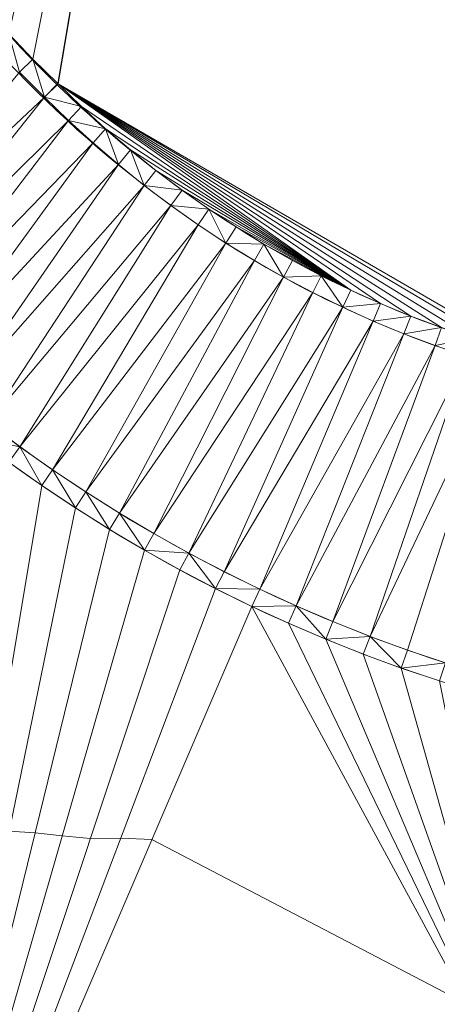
# Model space of a CAD drawing. Header units: millimetres. Extents: x 3402416 to 3403134, y 5267375 to 5268119.
# Tile 11 of 256: x 3402575.44 to 3402578.75, y 5267550.43 to 5267558.21. Entities that reach past the tile are written whole.
import ezdxf

# ---------------------------------------------------------------- set-up
doc = ezdxf.new("R2010")
doc.units = ezdxf.units.MM
doc.header["$MEASUREMENT"] = 0
doc.linetypes.add('100.4', pattern=[0])
doc.linetypes.add('100.5', pattern=[5.5, 3.9, -1.6])
for name, color, linetype, lineweight in [('IVK_Fahrbahnrand', 7, 'Continuous', 0), ('IVK_NSH_Modell Umring Teil West', 7, 'Continuous', 0), ('IVK_NSH_Modell Vermaschung Teil West', 2, 'Continuous', 0), ('IVK_NSH_Topographie Fahrbahnrand', 7, 'Continuous', 0), ('IVK_Rahmen Stempel', 7, 'Continuous', 0)]:
    doc.layers.add(name, color=color, linetype=linetype, lineweight=lineweight)
doc.layers.add('IVK_NSH_Modell Hoehenlinien 20 Zentimeter', color=7, linetype='Continuous', lineweight=0, true_color=0xe6956a)

msp = doc.modelspace()

# ---------------------------------------------------------------- linework, layer by layer
at = {"layer": 'IVK_Fahrbahnrand', "color": 7, "linetype": 'Continuous', "lineweight": 13}
for centre, radius, start, end in [((3402582.4832, 5267564.5179), 11.9668, 187.13255, 253.63245), ((3402582.4808, 5267564.5161), 12.1143, 187.38484, 253.57974)]:
    msp.add_arc(centre, radius, start, end, dxfattribs=at)
at = {"layer": 'IVK_Fahrbahnrand', "color": 7, "linetype": 'Continuous', "lineweight": 13, "extrusion": (0, 0, -1)}
for centre, radius, start, end in [((-3402582.0653, 5267564.1977), 9.0678, 304.42506, 348.35877), ((-3402582.0613, 5267564.1963), 9.2141, 304.40453, 348.2569), ((-3402581.5296, 5267563.4412), 8.141, 284.98225, 304.32518), ((-3402581.5265, 5267563.4322), 8.2815, 284.29255, 304.33875)]:
    msp.add_arc(centre, radius, start, end, dxfattribs=at)
at = {"layer": 'IVK_NSH_Modell Hoehenlinien 20 Zentimeter', "color": 32, "linetype": 'Continuous', "lineweight": 13, "true_color": 0xcd6000, "elevation": 269.6, "flags": 128}
msp.add_lwpolyline([(3402575.361, 5267551.798), (3402575.567, 5267551.786), (3402575.779, 5267551.761), (3402576.002, 5267551.741), (3402576.243, 5267551.743), (3402576.489, 5267551.732), (3402578.981, 5267550.43)], dxfattribs=at)
at = {"layer": 'IVK_NSH_Modell Umring Teil West', "color": 6, "linetype": '100.5', "ltscale": 10, "true_color": 0xe202f2}
msp.add_open_spline([(3402628.253, 5267598.544, 269.937), (3402641.757, 5267606.054, 270.023), (3402657.553, 5267614.878, 270.114), (3402675.255, 5267624.773, 270.207), (3402675.324, 5267624.659, 270.079), (3402684.824, 5267621.981, 270.344), (3402684.826, 5267621.97, 270.458), (3402684.883, 5267621.864, 270.458), (3402685.543, 5267620.164, 270.387), (3402685.562, 5267620.086, 270.387), (3402685.564, 5267620.075, 270.322), (3402687.058, 5267616.919, 270.241), (3402687.044, 5267616.907, 270.297), (3402687.083, 5267616.837, 270.298), (3402687.222, 5267616.45, 270.294), (3402686.878, 5267615.082, 270.225), (3402688.132, 5267612.963, 270.158), (3402688.854, 5267611.727, 270.108), (3402692.632, 5267606.31, 265.792), (3402690.801, 5267601.975, 265.743), (3402690.498, 5267601.81, 265.685), (3402692.019, 5267598.974, 264.145), (3402693.751, 5267596.039, 263.722), (3402697.143, 5267589.96, 261.397), (3402697.219, 5267589.903, 261.323), (3402701.143, 5267583.189, 261.113), (3402700.796, 5267582.857, 261.114), (3402700.48, 5267582.471, 261.115), (3402700.24, 5267582.096, 261.116), (3402700.018, 5267581.634, 261.118), (3402699.865, 5267581.182, 261.121), (3402699.759, 5267580.656, 261.123), (3402699.724, 5267580.1, 261.127), (3402699.757, 5267579.607, 261.13), (3402699.84, 5267579.163, 261.133), (3402699.968, 5267578.744, 261.136), (3402700.137, 5267578.349, 261.14), (3402700.357, 5267577.958, 261.143), (3402700.601, 5267577.618, 261.146), (3402700.875, 5267577.308, 261.149), (3402701.194, 5267577.017, 261.152), (3402701.458, 5267576.818, 261.155), (3402701.77, 5267576.623, 261.157), (3402702.079, 5267576.466, 261.16), (3402702.457, 5267576.317, 261.162), (3402702.826, 5267576.211, 261.164), (3402703.183, 5267576.145, 261.166), (3402703.533, 5267576.111, 261.168), (3402703.896, 5267576.109, 261.169), (3402704.292, 5267576.143, 261.171), (3402704.681, 5267576.217, 261.172), (3402704.965, 5267576.296, 261.173), (3402705.217, 5267576.386, 261.173), (3402707.832, 5267577.842, 261.175), (3402709.09, 5267572.866, 261.096), (3402708.405, 5267568.61, 260.907), (3402698.283, 5267563.277, 261.169), (3402693.549, 5267560.553, 260.917), (3402685.523, 5267555.965, 261.026), (3402668.604, 5267549.392, 261.028), (3402659.972, 5267545.813, 260.693), (3402647.149, 5267540.036, 260.412), (3402637.208, 5267534.921, 260.309), (3402625.271, 5267527.783, 260.374), (3402614.853, 5267521.252, 260.423), (3402604.386, 5267513.647, 260.492), (3402591.208, 5267503.377, 260.76), (3402587.076, 5267508.519, 261.16), (3402587.731, 5267518.469, 265.454), (3402582.621, 5267519.527, 265.304), (3402588.906, 5267527.261, 265.481), (3402594.968, 5267537.514, 265.929), (3402603.304, 5267546.246, 266.775), (3402600.832, 5267549.266, 266.887), (3402596.744, 5267551.245, 269.012), (3402591.885, 5267549.833, 268.92), (3402587.239, 5267546.861, 269.081), (3402581.243, 5267547.71, 269.55), (3402581.129, 5267547.828, 269.548), (3402576.83, 5267544.403, 269.457), (3402573.092, 5267540.608, 269.43), (3402571.878, 5267541.8, 269.408), (3402570.615, 5267542.617, 269.407), (3402574.302, 5267546.633, 269.398), (3402567.663, 5267563.645, 269.883), (3402562.649, 5267562.897, 269.866), (3402562.595, 5267563.239, 269.861), (3402562.584, 5267563.318, 269.86), (3402562.11, 5267566.725, 269.873), (3402562.099, 5267566.805, 269.873), (3402563.338, 5267566.977, 269.879), (3402565.816, 5267567.348, 269.89), (3402567.039, 5267567.542, 269.896), (3402568.655, 5267567.813, 269.908), (3402570.73, 5267568.179, 269.912), (3402571.95, 5267568.407, 269.917), (3402573.148, 5267568.637, 269.923), (3402576.065, 5267569.267, 269.935), (3402578.987, 5267569.94, 269.946), (3402580.21, 5267570.222, 269.951), (3402581.417, 5267570.509, 269.956), (3402582.621, 5267570.804, 269.961), (3402583.824, 5267571.107, 269.967), (3402585.018, 5267571.417, 269.972), (3402587.407, 5267572.063, 269.983), (3402592.197, 5267573.463, 270.005), (3402594.547, 5267574.203, 270.015), (3402595.726, 5267574.586, 270.02), (3402596.901, 5267574.978, 270.026), (3402598.088, 5267575.384, 270.031), (3402599.405, 5267575.831, 270.038), (3402600.717, 5267576.286, 270.045), (3402602.256, 5267576.82, 270.053), (3402603.278, 5267577.202, 270.058), (3402604.589, 5267577.686, 270.064), (3402605.878, 5267578.171, 270.071), (3402607.163, 5267578.664, 270.078), (3402608.444, 5267579.165, 270.085), (3402609.722, 5267579.675, 270.091), (3402613.612, 5267581.348, 270.009), (3402612.713, 5267582.91, 270.024), (3402612.692, 5267583.028, 270.024), (3402612.691, 5267583.046, 269.904), (3402610.129, 5267589.514, 269.691), (3402610.114, 5267589.539, 269.803), (3402610.039, 5267589.633, 269.803), (3402611.28, 5267590.171, 269.812), (3402612.516, 5267590.718, 269.821), (3402613.75, 5267591.273, 269.83), (3402614.979, 5267591.836, 269.839), (3402616.205, 5267592.407, 269.848), (3402617.428, 5267592.985, 269.857), (3402618.646, 5267593.572, 269.866), (3402619.861, 5267594.166, 269.874), (3402621.072, 5267594.768, 269.883), (3402622.279, 5267595.378, 269.892), (3402623.481, 5267595.996, 269.901), (3402624.68, 5267596.621, 269.91), (3402625.875, 5267597.255, 269.919), (3402627.066, 5267597.896, 269.928), (3402628.253, 5267598.544, 269.937)], degree=1, dxfattribs=at)
at = {"layer": 'IVK_NSH_Modell Vermaschung Teil West'}
for points in [[(3402577.262, 5267565.846, 269.92), (3402579.652, 5267566.399, 269.935), (3402579.588, 5267555.535, 269.691)], [(3402575.176, 5267558.308, 269.776), (3402577.116, 5267565.813, 269.92), (3402575.359, 5267558.103, 269.771)], [(3402577.116, 5267565.813, 269.92), (3402575.549, 5267557.904, 269.767), (3402575.359, 5267558.103, 269.771)], [(3402575.549, 5267557.904, 269.767), (3402577.116, 5267565.813, 269.92), (3402575.745, 5267557.711, 269.762)], [(3402575.745, 5267557.711, 269.762), (3402577.116, 5267565.813, 269.92), (3402575.747, 5267557.709, 269.76)], [(3402577.116, 5267565.813, 269.92), (3402579.425, 5267555.577, 269.692), (3402575.747, 5267557.709, 269.76)], [(3402577.116, 5267565.813, 269.92), (3402577.262, 5267565.846, 269.92), (3402579.425, 5267555.577, 269.692)], [(3402577.262, 5267565.846, 269.92), (3402579.588, 5267555.535, 269.691), (3402579.519, 5267555.552, 269.7)], [(3402579.519, 5267555.552, 269.7), (3402579.425, 5267555.577, 269.692), (3402577.262, 5267565.846, 269.92)], [(3402575.359, 5267558.103, 269.771), (3402575.549, 5267557.904, 269.767), (3402575.442, 5267557.799, 269.766)], [(3402575.549, 5267557.904, 269.767), (3402575.641, 5267557.603, 269.761), (3402575.442, 5267557.799, 269.766)], [(3402575.549, 5267557.904, 269.767), (3402575.745, 5267557.711, 269.762), (3402575.641, 5267557.603, 269.761)], [(3402575.442, 5267557.799, 269.766), (3402575.641, 5267557.603, 269.761), (3402574.009, 5267556.068, 269.742)], [(3402575.745, 5267557.711, 269.762), (3402575.747, 5267557.709, 269.76), (3402575.641, 5267557.603, 269.761)], [(3402575.747, 5267557.709, 269.76), (3402575.933, 5267557.528, 269.757), (3402575.641, 5267557.603, 269.761)], [(3402575.747, 5267557.709, 269.76), (3402579.425, 5267555.577, 269.692), (3402579.27, 5267555.62, 269.705)], [(3402579.27, 5267555.62, 269.705), (3402579.022, 5267555.696, 269.708), (3402575.747, 5267557.709, 269.76)], [(3402579.022, 5267555.696, 269.708), (3402578.777, 5267555.78, 269.712), (3402575.747, 5267557.709, 269.76)], [(3402575.747, 5267557.709, 269.76), (3402578.777, 5267555.78, 269.712), (3402578.535, 5267555.871, 269.715)], [(3402575.747, 5267557.709, 269.76), (3402578.535, 5267555.871, 269.715), (3402578.296, 5267555.97, 269.719)], [(3402575.747, 5267557.709, 269.76), (3402578.296, 5267555.97, 269.719), (3402578.061, 5267556.077, 269.722)], [(3402575.747, 5267557.709, 269.76), (3402578.061, 5267556.077, 269.722), (3402575.933, 5267557.528, 269.757)], [(3402574.009, 5267556.068, 269.742), (3402575.641, 5267557.603, 269.761), (3402574.235, 5267555.848, 269.737)], [(3402574.235, 5267555.848, 269.737), (3402575.641, 5267557.603, 269.761), (3402575.83, 5267557.419, 269.758)], [(3402575.933, 5267557.528, 269.757), (3402575.83, 5267557.419, 269.758), (3402575.641, 5267557.603, 269.761)], [(3402575.933, 5267557.528, 269.757), (3402576.123, 5267557.353, 269.754), (3402575.83, 5267557.419, 269.758)], [(3402575.933, 5267557.528, 269.757), (3402578.061, 5267556.077, 269.722), (3402576.123, 5267557.353, 269.754)], [(3402575.83, 5267557.419, 269.758), (3402574.466, 5267555.633, 269.731), (3402574.235, 5267555.848, 269.737)], [(3402575.83, 5267557.419, 269.758), (3402576.024, 5267557.241, 269.754), (3402574.466, 5267555.633, 269.731)], [(3402575.83, 5267557.419, 269.758), (3402576.123, 5267557.353, 269.754), (3402576.024, 5267557.241, 269.754)], [(3402576.024, 5267557.241, 269.754), (3402576.123, 5267557.353, 269.754), (3402576.224, 5267557.07, 269.751)], [(3402576.32, 5267557.185, 269.75), (3402576.224, 5267557.07, 269.751), (3402576.123, 5267557.353, 269.754)], [(3402576.123, 5267557.353, 269.754), (3402578.061, 5267556.077, 269.722), (3402576.32, 5267557.185, 269.75)], [(3402576.024, 5267557.241, 269.754), (3402574.703, 5267555.425, 269.726), (3402574.466, 5267555.633, 269.731)], [(3402576.024, 5267557.241, 269.754), (3402576.224, 5267557.07, 269.751), (3402574.703, 5267555.425, 269.726)], [(3402576.32, 5267557.185, 269.75), (3402576.429, 5267556.904, 269.747), (3402576.224, 5267557.07, 269.751)], [(3402576.521, 5267557.023, 269.747), (3402576.429, 5267556.904, 269.747), (3402576.32, 5267557.185, 269.75)], [(3402576.32, 5267557.185, 269.75), (3402578.061, 5267556.077, 269.722), (3402576.521, 5267557.023, 269.747)], [(3402574.703, 5267555.425, 269.726), (3402576.224, 5267557.07, 269.751), (3402574.946, 5267555.223, 269.721)], [(3402576.224, 5267557.07, 269.751), (3402576.429, 5267556.904, 269.747), (3402574.946, 5267555.223, 269.721)], [(3402576.521, 5267557.023, 269.747), (3402576.728, 5267556.867, 269.743), (3402576.429, 5267556.904, 269.747)], [(3402578.061, 5267556.077, 269.722), (3402576.728, 5267556.867, 269.743), (3402576.521, 5267557.023, 269.747)], [(3402574.946, 5267555.223, 269.721), (3402576.429, 5267556.904, 269.747), (3402575.194, 5267555.027, 269.716)], [(3402576.429, 5267556.904, 269.747), (3402576.639, 5267556.746, 269.744), (3402575.194, 5267555.027, 269.716)], [(3402576.429, 5267556.904, 269.747), (3402576.728, 5267556.867, 269.743), (3402576.639, 5267556.746, 269.744)], [(3402576.728, 5267556.867, 269.743), (3402576.939, 5267556.718, 269.74), (3402576.639, 5267556.746, 269.744)], [(3402576.728, 5267556.867, 269.743), (3402578.061, 5267556.077, 269.722), (3402576.939, 5267556.718, 269.74)], [(3402575.194, 5267555.027, 269.716), (3402576.639, 5267556.746, 269.744), (3402575.446, 5267554.838, 269.71)], [(3402575.446, 5267554.838, 269.71), (3402576.639, 5267556.746, 269.744), (3402576.855, 5267556.594, 269.74)], [(3402576.939, 5267556.718, 269.74), (3402576.855, 5267556.594, 269.74), (3402576.639, 5267556.746, 269.744)], [(3402576.939, 5267556.718, 269.74), (3402577.074, 5267556.449, 269.737), (3402576.855, 5267556.594, 269.74)], [(3402577.155, 5267556.576, 269.736), (3402577.074, 5267556.449, 269.737), (3402576.939, 5267556.718, 269.74)], [(3402578.061, 5267556.077, 269.722), (3402577.155, 5267556.576, 269.736), (3402576.939, 5267556.718, 269.74)], [(3402576.855, 5267556.594, 269.74), (3402575.704, 5267554.656, 269.705), (3402575.446, 5267554.838, 269.71)], [(3402576.855, 5267556.594, 269.74), (3402577.074, 5267556.449, 269.737), (3402575.704, 5267554.656, 269.705)], [(3402577.155, 5267556.576, 269.736), (3402577.375, 5267556.44, 269.733), (3402577.074, 5267556.449, 269.737)], [(3402577.155, 5267556.576, 269.736), (3402578.061, 5267556.077, 269.722), (3402577.375, 5267556.44, 269.733)], [(3402575.704, 5267554.656, 269.705), (3402577.074, 5267556.449, 269.737), (3402575.967, 5267554.481, 269.7)], [(3402577.074, 5267556.449, 269.737), (3402577.299, 5267556.311, 269.733), (3402575.967, 5267554.481, 269.7)], [(3402577.074, 5267556.449, 269.737), (3402577.375, 5267556.44, 269.733), (3402577.299, 5267556.311, 269.733)], [(3402577.299, 5267556.311, 269.733), (3402577.375, 5267556.44, 269.733), (3402577.528, 5267556.18, 269.729)], [(3402577.6, 5267556.312, 269.729), (3402577.528, 5267556.18, 269.729), (3402577.375, 5267556.44, 269.733)], [(3402577.375, 5267556.44, 269.733), (3402578.061, 5267556.077, 269.722), (3402577.6, 5267556.312, 269.729)], [(3402575.967, 5267554.481, 269.7), (3402577.299, 5267556.311, 269.733), (3402576.234, 5267554.312, 269.694)], [(3402577.299, 5267556.311, 269.733), (3402577.528, 5267556.18, 269.729), (3402576.234, 5267554.312, 269.694)], [(3402577.6, 5267556.312, 269.729), (3402577.828, 5267556.19, 269.726), (3402577.528, 5267556.18, 269.729)], [(3402577.6, 5267556.312, 269.729), (3402578.061, 5267556.077, 269.722), (3402577.828, 5267556.19, 269.726)], [(3402576.234, 5267554.312, 269.694), (3402577.528, 5267556.18, 269.729), (3402576.505, 5267554.151, 269.689)], [(3402577.528, 5267556.18, 269.729), (3402577.76, 5267556.057, 269.726), (3402576.505, 5267554.151, 269.689)], [(3402577.828, 5267556.19, 269.726), (3402577.76, 5267556.057, 269.726), (3402577.528, 5267556.18, 269.729)], [(3402577.828, 5267556.19, 269.726), (3402577.997, 5267555.941, 269.722), (3402577.76, 5267556.057, 269.726)], [(3402577.828, 5267556.19, 269.726), (3402578.061, 5267556.077, 269.722), (3402577.997, 5267555.941, 269.722)], [(3402577.76, 5267556.057, 269.726), (3402576.78, 5267553.997, 269.684), (3402576.505, 5267554.151, 269.689)], [(3402577.76, 5267556.057, 269.726), (3402577.997, 5267555.941, 269.722), (3402576.78, 5267553.997, 269.684)], [(3402578.061, 5267556.077, 269.722), (3402578.296, 5267555.97, 269.719), (3402577.997, 5267555.941, 269.722)], [(3402577.997, 5267555.941, 269.722), (3402578.296, 5267555.97, 269.719), (3402578.237, 5267555.832, 269.719)], [(3402578.237, 5267555.832, 269.719), (3402578.296, 5267555.97, 269.719), (3402578.535, 5267555.871, 269.715)], [(3402576.78, 5267553.997, 269.684), (3402577.997, 5267555.941, 269.722), (3402577.06, 5267553.85, 269.678)], [(3402577.997, 5267555.941, 269.722), (3402578.237, 5267555.832, 269.719), (3402577.06, 5267553.85, 269.678)], [(3402577.06, 5267553.85, 269.678), (3402578.237, 5267555.832, 269.719), (3402577.343, 5267553.711, 269.673)], [(3402578.237, 5267555.832, 269.719), (3402578.48, 5267555.732, 269.715), (3402577.343, 5267553.711, 269.673)], [(3402578.237, 5267555.832, 269.719), (3402578.535, 5267555.871, 269.715), (3402578.48, 5267555.732, 269.715)], [(3402578.535, 5267555.871, 269.715), (3402578.777, 5267555.78, 269.712), (3402578.48, 5267555.732, 269.715)], [(3402578.48, 5267555.732, 269.715), (3402577.63, 5267553.579, 269.668), (3402577.343, 5267553.711, 269.673)], [(3402577.63, 5267553.579, 269.668), (3402578.48, 5267555.732, 269.715), (3402578.727, 5267555.639, 269.712)], [(3402578.48, 5267555.732, 269.715), (3402578.777, 5267555.78, 269.712), (3402578.727, 5267555.639, 269.712)], [(3402578.727, 5267555.639, 269.712), (3402578.777, 5267555.78, 269.712), (3402579.022, 5267555.696, 269.708)], [(3402579.022, 5267555.696, 269.708), (3402578.976, 5267555.553, 269.708), (3402578.727, 5267555.639, 269.712)], [(3402577.63, 5267553.579, 269.668), (3402578.727, 5267555.639, 269.712), (3402577.92, 5267553.455, 269.663)], [(3402578.727, 5267555.639, 269.712), (3402578.976, 5267555.553, 269.708), (3402577.92, 5267553.455, 269.663)], [(3402577.92, 5267553.455, 269.663), (3402578.976, 5267555.553, 269.708), (3402578.214, 5267553.338, 269.657)], [(3402578.976, 5267555.553, 269.708), (3402579.228, 5267555.476, 269.705), (3402578.214, 5267553.338, 269.657)], [(3402578.214, 5267553.338, 269.657), (3402579.228, 5267555.476, 269.705), (3402578.51, 5267553.23, 269.652)], [(3402578.51, 5267553.23, 269.652), (3402579.228, 5267555.476, 269.705), (3402578.809, 5267553.129, 269.647)], [(3402575.194, 5267555.027, 269.716), (3402575.446, 5267554.838, 269.71), (3402575.102, 5267554.908, 269.716)], [(3402575.446, 5267554.838, 269.71), (3402575.358, 5267554.717, 269.71), (3402575.102, 5267554.908, 269.716)], [(3402575.446, 5267554.838, 269.71), (3402575.619, 5267554.532, 269.705), (3402575.358, 5267554.717, 269.71)], [(3402575.446, 5267554.838, 269.71), (3402575.704, 5267554.656, 269.705), (3402575.619, 5267554.532, 269.705)], [(3402574.302, 5267546.633, 269.398), (3402575.358, 5267554.717, 269.71), (3402575.619, 5267554.532, 269.705)], [(3402575.704, 5267554.656, 269.705), (3402575.885, 5267554.355, 269.7), (3402575.619, 5267554.532, 269.705)], [(3402575.704, 5267554.656, 269.705), (3402575.967, 5267554.481, 269.7), (3402575.885, 5267554.355, 269.7)], [(3402575.619, 5267554.532, 269.705), (3402575.885, 5267554.355, 269.7), (3402574.302, 5267546.633, 269.398)], [(3402575.967, 5267554.481, 269.7), (3402576.155, 5267554.184, 269.694), (3402575.885, 5267554.355, 269.7)], [(3402576.234, 5267554.312, 269.694), (3402576.155, 5267554.184, 269.694), (3402575.967, 5267554.481, 269.7)], [(3402574.302, 5267546.633, 269.398), (3402575.885, 5267554.355, 269.7), (3402576.155, 5267554.184, 269.694)], [(3402576.234, 5267554.312, 269.694), (3402576.43, 5267554.021, 269.689), (3402576.155, 5267554.184, 269.694)], [(3402576.234, 5267554.312, 269.694), (3402576.505, 5267554.151, 269.689), (3402576.43, 5267554.021, 269.689)], [(3402576.155, 5267554.184, 269.694), (3402576.43, 5267554.021, 269.689), (3402574.302, 5267546.633, 269.398)], [(3402576.505, 5267554.151, 269.689), (3402576.78, 5267553.997, 269.684), (3402576.43, 5267554.021, 269.689)], [(3402576.43, 5267554.021, 269.689), (3402576.709, 5267553.865, 269.684), (3402574.302, 5267546.633, 269.398)], [(3402576.43, 5267554.021, 269.689), (3402576.78, 5267553.997, 269.684), (3402576.709, 5267553.865, 269.684)], [(3402576.78, 5267553.997, 269.684), (3402576.992, 5267553.716, 269.678), (3402576.709, 5267553.865, 269.684)], [(3402577.06, 5267553.85, 269.678), (3402576.992, 5267553.716, 269.678), (3402576.78, 5267553.997, 269.684)], [(3402576.709, 5267553.865, 269.684), (3402576.992, 5267553.716, 269.678), (3402574.302, 5267546.633, 269.398)], [(3402577.06, 5267553.85, 269.678), (3402577.343, 5267553.711, 269.673), (3402576.992, 5267553.716, 269.678)], [(3402576.992, 5267553.716, 269.678), (3402577.279, 5267553.575, 269.673), (3402574.302, 5267546.633, 269.398)], [(3402577.343, 5267553.711, 269.673), (3402577.279, 5267553.575, 269.673), (3402576.992, 5267553.716, 269.678)], [(3402577.343, 5267553.711, 269.673), (3402577.63, 5267553.579, 269.668), (3402577.279, 5267553.575, 269.673)], [(3402577.279, 5267553.575, 269.673), (3402579.447, 5267549.568, 269.58), (3402574.302, 5267546.633, 269.398)], [(3402577.279, 5267553.575, 269.673), (3402577.63, 5267553.579, 269.668), (3402577.569, 5267553.442, 269.668)], [(3402577.569, 5267553.442, 269.668), (3402579.447, 5267549.568, 269.58), (3402577.279, 5267553.575, 269.673)], [(3402577.63, 5267553.579, 269.668), (3402577.863, 5267553.316, 269.662), (3402577.569, 5267553.442, 269.668)], [(3402577.92, 5267553.455, 269.663), (3402577.863, 5267553.316, 269.662), (3402577.63, 5267553.579, 269.668)], [(3402577.569, 5267553.442, 269.668), (3402577.863, 5267553.316, 269.662), (3402579.447, 5267549.568, 269.58)], [(3402577.92, 5267553.455, 269.663), (3402578.214, 5267553.338, 269.657), (3402577.863, 5267553.316, 269.662)], [(3402577.863, 5267553.316, 269.662), (3402578.214, 5267553.338, 269.657), (3402578.16, 5267553.198, 269.657)], [(3402578.214, 5267553.338, 269.657), (3402578.46, 5267553.088, 269.652), (3402578.16, 5267553.198, 269.657)], [(3402578.214, 5267553.338, 269.657), (3402578.51, 5267553.23, 269.652), (3402578.46, 5267553.088, 269.652)], [(3402578.16, 5267553.198, 269.657), (3402579.447, 5267549.568, 269.58), (3402577.863, 5267553.316, 269.662)], [(3402578.16, 5267553.198, 269.657), (3402578.46, 5267553.088, 269.652), (3402579.447, 5267549.568, 269.58)], [(3402578.46, 5267553.088, 269.652), (3402578.51, 5267553.23, 269.652), (3402578.809, 5267553.129, 269.647)], [(3402578.809, 5267553.129, 269.647), (3402578.763, 5267552.986, 269.646), (3402578.46, 5267553.088, 269.652)], [(3402578.46, 5267553.088, 269.652), (3402578.763, 5267552.986, 269.646), (3402579.447, 5267549.568, 269.58)]]:
    msp.add_3dface(points, dxfattribs=at)
at = {"layer": 'IVK_NSH_Topographie Fahrbahnrand', "color": 7, "linetype": '100.4', "ltscale": 10}
for p, q in [((3402575.549, 5267557.904, 269.767), (3402575.359, 5267558.103, 269.771)), ((3402575.745, 5267557.711, 269.762), (3402575.549, 5267557.904, 269.767)), ((3402575.641, 5267557.603, 269.761), (3402575.442, 5267557.799, 269.766)), ((3402575.933, 5267557.528, 269.757), (3402575.747, 5267557.709, 269.76)), ((3402575.83, 5267557.419, 269.758), (3402575.641, 5267557.603, 269.761)), ((3402576.123, 5267557.353, 269.754), (3402575.933, 5267557.528, 269.757)), ((3402576.024, 5267557.241, 269.754), (3402575.83, 5267557.419, 269.758)), ((3402576.32, 5267557.185, 269.75), (3402576.123, 5267557.353, 269.754)), ((3402576.224, 5267557.07, 269.751), (3402576.024, 5267557.241, 269.754)), ((3402576.521, 5267557.023, 269.747), (3402576.32, 5267557.185, 269.75)), ((3402576.429, 5267556.904, 269.747), (3402576.224, 5267557.07, 269.751)), ((3402576.728, 5267556.867, 269.743), (3402576.521, 5267557.023, 269.747)), ((3402576.639, 5267556.746, 269.744), (3402576.429, 5267556.904, 269.747)), ((3402576.939, 5267556.718, 269.74), (3402576.728, 5267556.867, 269.743)), ((3402576.855, 5267556.594, 269.74), (3402576.639, 5267556.746, 269.744)), ((3402577.155, 5267556.576, 269.736), (3402576.939, 5267556.718, 269.74)), ((3402577.074, 5267556.449, 269.737), (3402576.855, 5267556.594, 269.74)), ((3402577.375, 5267556.44, 269.733), (3402577.155, 5267556.576, 269.736)), ((3402577.299, 5267556.311, 269.733), (3402577.074, 5267556.449, 269.737)), ((3402577.6, 5267556.312, 269.729), (3402577.375, 5267556.44, 269.733)), ((3402577.528, 5267556.18, 269.729), (3402577.299, 5267556.311, 269.733)), ((3402577.828, 5267556.19, 269.726), (3402577.6, 5267556.312, 269.729)), ((3402577.76, 5267556.057, 269.726), (3402577.528, 5267556.18, 269.729)), ((3402578.061, 5267556.077, 269.722), (3402577.828, 5267556.19, 269.726)), ((3402577.997, 5267555.941, 269.722), (3402577.76, 5267556.057, 269.726)), ((3402578.296, 5267555.97, 269.719), (3402578.061, 5267556.077, 269.722)), ((3402578.535, 5267555.871, 269.715), (3402578.296, 5267555.97, 269.719)), ((3402578.237, 5267555.832, 269.719), (3402577.997, 5267555.941, 269.722)), ((3402578.48, 5267555.732, 269.715), (3402578.237, 5267555.832, 269.719)), ((3402578.777, 5267555.78, 269.712), (3402578.535, 5267555.871, 269.715)), ((3402578.727, 5267555.639, 269.712), (3402578.48, 5267555.732, 269.715)), ((3402578.976, 5267555.553, 269.708), (3402578.727, 5267555.639, 269.712)), ((3402575.194, 5267555.027, 269.716), (3402575.446, 5267554.838, 269.71)), ((3402575.446, 5267554.838, 269.71), (3402575.704, 5267554.656, 269.705)), ((3402575.358, 5267554.717, 269.71), (3402575.619, 5267554.532, 269.705)), ((3402575.704, 5267554.656, 269.705), (3402575.967, 5267554.481, 269.7)), ((3402575.619, 5267554.532, 269.705), (3402575.885, 5267554.355, 269.7)), ((3402575.967, 5267554.481, 269.7), (3402576.234, 5267554.312, 269.694)), ((3402575.885, 5267554.355, 269.7), (3402576.155, 5267554.184, 269.694)), ((3402576.234, 5267554.312, 269.694), (3402576.505, 5267554.151, 269.689)), ((3402576.155, 5267554.184, 269.694), (3402576.43, 5267554.021, 269.689)), ((3402576.505, 5267554.151, 269.689), (3402576.78, 5267553.997, 269.684)), ((3402576.43, 5267554.021, 269.689), (3402576.709, 5267553.865, 269.684)), ((3402576.78, 5267553.997, 269.684), (3402577.06, 5267553.85, 269.678)), ((3402576.709, 5267553.865, 269.684), (3402576.992, 5267553.716, 269.678)), ((3402577.06, 5267553.85, 269.678), (3402577.343, 5267553.711, 269.673)), ((3402576.992, 5267553.716, 269.678), (3402577.279, 5267553.575, 269.673)), ((3402577.343, 5267553.711, 269.673), (3402577.63, 5267553.579, 269.668)), ((3402577.279, 5267553.575, 269.673), (3402577.569, 5267553.442, 269.668)), ((3402577.63, 5267553.579, 269.668), (3402577.92, 5267553.455, 269.663)), ((3402577.569, 5267553.442, 269.668), (3402577.863, 5267553.316, 269.662)), ((3402577.92, 5267553.455, 269.663), (3402578.214, 5267553.338, 269.657)), ((3402578.214, 5267553.338, 269.657), (3402578.51, 5267553.23, 269.652)), ((3402577.863, 5267553.316, 269.662), (3402578.16, 5267553.198, 269.657)), ((3402578.16, 5267553.198, 269.657), (3402578.46, 5267553.088, 269.652)), ((3402578.51, 5267553.23, 269.652), (3402578.809, 5267553.129, 269.647)), ((3402578.46, 5267553.088, 269.652), (3402578.763, 5267552.986, 269.646))]:
    msp.add_line(p, q, dxfattribs=at)
at = {"layer": 'IVK_Rahmen Stempel', "color": 7, "linetype": 'Continuous', "lineweight": 30}
msp.add_3dface([(3402461.7966, 5267374.8493), (3403134.2966, 5267374.8493), (3403134.2966, 5268117.3493), (3402461.7966, 5268117.3493)], dxfattribs=at)
msp.add_3dface([(3402461.7966, 5267374.8493), (3403134.2966, 5267374.8493), (3403134.2966, 5268117.3493), (3402461.7966, 5268117.3493)], dxfattribs=at)

doc.saveas('drawing.dxf')
